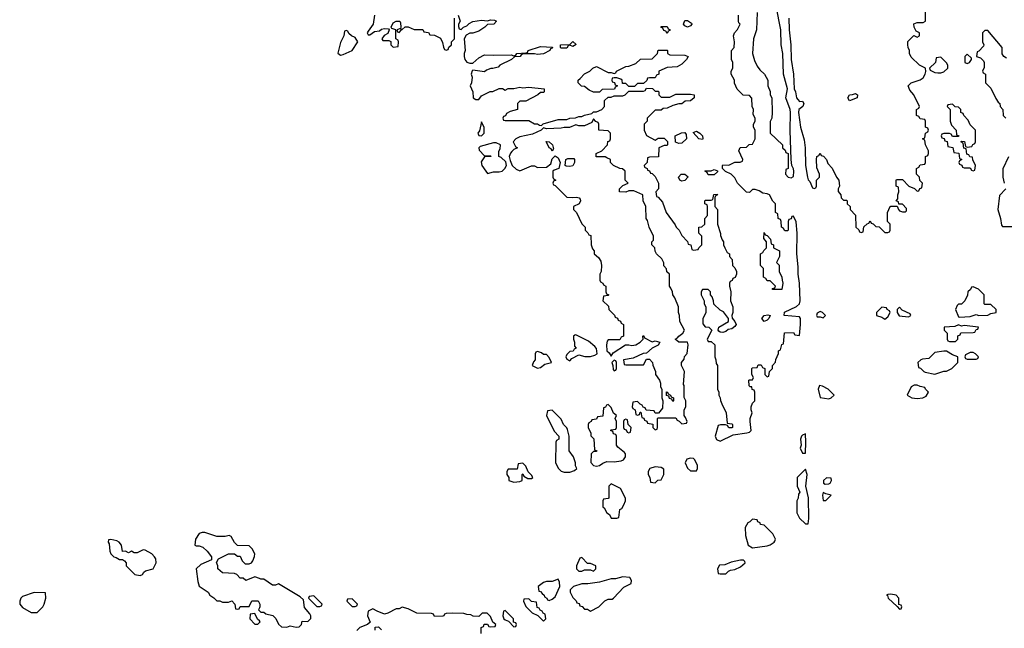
# Model space of a CAD drawing. Header units: inches. Extents: x 2792272 to 2951639, y 860504 to 1033803.
# Tile 85 of 209: x 2848371 to 2855062, y 970525 to 974660. Entities that reach past the tile are written whole.
import ezdxf

# ---------------------------------------------------------------- set-up
doc = ezdxf.new("R2010")
doc.units = ezdxf.units.IN
doc.header["$MEASUREMENT"] = 0
doc.layers.add('C8947', color=7, linetype='Continuous')
doc.layers.add('C8957', color=7, linetype='Continuous')

msp = doc.modelspace()

# ---------------------------------------------------------------- linework, layer by layer
at = {"layer": 'C8947', "color": 4, "elevation": 8}
for points in [[(2850000, 970862.3), (2849970, 970875.3), (2849908.7, 970848.7), (2849890, 970866), (2849870, 970866), (2849846, 970890), (2849830, 970898), (2849750, 970902), (2849718, 970930), (2849718, 970950), (2849708, 970972), (2849722, 970998), (2849790, 971032), (2849830, 971032), (2849850, 971014), (2849870, 971014), (2849883.6, 970983.6), (2849903.6, 970963.6), (2849930, 970962), (2849946, 970970), (2849956.4, 970983.6), (2849967.3, 971012.7), (2849968, 971030), (2849950, 971066), (2849930, 971086), (2849850, 971088), (2849830, 971108), (2849808.4, 971148.4), (2849795.3, 971155.3), (2849768.4, 971148.4), (2849711.6, 971148.4), (2849630, 971175.3), (2849610, 971175.3), (2849590, 971168), (2849564.7, 971130), (2849562, 971090), (2849570, 971084.7), (2849590, 971084.7), (2849615.3, 971075.3), (2849644.7, 971050), (2849674, 971010), (2849674, 970990), (2849602, 970958), (2849571.3, 970930), (2849582, 970842), (2849591.6, 970811.6), (2849651.1, 970771.1), (2849662, 970750), (2849690, 970732), (2849710, 970712), (2849730, 970711.3), (2849750, 970702), (2849790, 970702), (2849811.6, 970711.6), (2849834, 970690), (2849838, 970658), (2849850, 970654), (2849862, 970658), (2849870, 970674), (2849930, 970674), (2849948.4, 970711.6), (2849991, 970711), (2850000, 970693.8)], [(2850000, 970665), (2849994, 970650), (2850000, 970644)], [(2850000, 970575.6), (2849987.3, 970587.3), (2849970, 970626), (2849938, 970622), (2849934, 970590), (2849970, 970554), (2849990, 970554), (2850000, 970564)]]:
    msp.add_lwpolyline(points, dxfattribs=at)
for points in [[(2848990, 971128), (2848974, 971126), (2848972, 971110), (2848978, 971098), (2848983, 971050), (2848990, 971031.3), (2849010, 971011.3), (2849026.8, 971006.8), (2849050, 970992), (2849070, 970992), (2849083.6, 970983.6), (2849094, 970970), (2849094, 970950), (2849154, 970890), (2849190, 970884.7), (2849206, 970890), (2849214, 970906), (2849225.2, 970914.8), (2849278, 970930), (2849298, 970970), (2849296.4, 970996.4), (2849288, 971010), (2849268, 971030), (2849223.6, 971056.4), (2849210, 971058), (2849170, 971038), (2849150, 971038), (2849130, 971048), (2849110, 971038), (2849090, 971048), (2849070, 971046), (2849062, 971090), (2849048, 971110), (2849030, 971119)], [(2848470, 970768.7), (2848390, 970742), (2848378, 970730), (2848371, 970710), (2848371.3, 970690), (2848390, 970666), (2848450, 970631.3), (2848490, 970632), (2848528, 970670), (2848538, 970690), (2848548.7, 970730), (2848546, 970766)]]:
    msp.add_lwpolyline(points, close=True, dxfattribs=at)
at = {"layer": 'C8957', "color": 4, "elevation": 8}
for points in [[(2853382, 974710), (2853378, 974590), (2853358, 974530), (2853351.3, 974430), (2853363.6, 974383.6), (2853383.6, 974343.6), (2853399.6, 974319.6), (2853432, 974290), (2853454, 974250), (2853454, 974210), (2853471.6, 974171.6), (2853472, 974150), (2853482, 974130), (2853484.7, 974030), (2853482, 973990), (2853471.6, 973968.4), (2853472, 973890), (2853554, 973810), (2853554, 973790), (2853572.7, 973772.7), (2853578, 973758), (2853594, 973750), (2853594, 973650), (2853578, 973642), (2853574, 973610), (2853594, 973590), (2853614.6, 973585.4), (2853630, 973594), (2853632.7, 973630), (2853630, 973646), (2853618, 973670), (2853614, 973710), (2853606.6, 973906.6), (2853609.5, 974030), (2853607, 974050), (2853577.6, 974130), (2853589.2, 974190.8), (2853562.4, 974290), (2853556.9, 974430), (2853546.6, 974490), (2853542.6, 974590), (2853512.3, 974752.3)], [(2853597.1, 974670), (2853600.3, 974590), (2853611.8, 974490), (2853614, 974390), (2853628.8, 974290), (2853633, 974190), (2853642.4, 974170), (2853650.3, 974130), (2853658.2, 974118.2), (2853670, 974104), (2853690, 974106), (2853700.7, 974090), (2853694, 974070), (2853665.5, 974050), (2853663.8, 974030), (2853678, 973930), (2853702.8, 973842.8), (2853708.9, 973790), (2853711.3, 973670), (2853725.5, 973590), (2853730, 973572), (2853741, 973561), (2853758, 973518), (2853770, 973514), (2853782, 973518), (2853786, 973530), (2853786, 973570), (2853806, 973590), (2853806, 973610), (2853787.3, 973652.7), (2853786, 973710), (2853788.4, 973731.6), (2853802, 973738), (2853810, 973754), (2853818, 973738), (2853832.7, 973732.7), (2853854, 973710), (2853863.6, 973683.6), (2853891.6, 973651.6), (2853922, 973590), (2853938, 973570), (2853942, 973530), (2853932, 973510), (2853932.7, 973492.7), (2853952, 973470), (2853954, 973450), (2853970, 973434), (2853990, 973434), (2853994, 973430), (2853994, 973410), (2854014, 973390), (2854014, 973370), (2854051.6, 973331.6), (2854054, 973250), (2854072.7, 973232.7), (2854078, 973218), (2854090, 973214), (2854102, 973218), (2854107.3, 973252.7), (2854130, 973274), (2854142, 973278), (2854150, 973294), (2854158, 973278), (2854170, 973274), (2854190, 973254), (2854211.6, 973251.6), (2854250, 973214), (2854270, 973214), (2854282, 973218), (2854286, 973230), (2854286, 973270), (2854268, 973290), (2854268, 973350), (2854286, 973390), (2854290, 973394), (2854334, 973394), (2854342, 973370), (2854350, 973362), (2854370, 973354), (2854390, 973354), (2854398, 973362), (2854396.4, 973376.4), (2854370, 973406), (2854346, 973406), (2854342, 973422), (2854326, 973430), (2854338, 973442), (2854338, 973470), (2854346, 973490), (2854342, 973522), (2854326, 973530), (2854326, 973570), (2854330, 973574), (2854370, 973574), (2854414, 973530), (2854452.7, 973512.7), (2854470, 973494), (2854482, 973498), (2854487.3, 973512.7), (2854502, 973518), (2854506, 973550), (2854487.3, 973567.3), (2854486, 973590), (2854466, 973610), (2854466, 973650), (2854482, 973658), (2854490, 973674), (2854522, 973678), (2854526, 973690), (2854526, 973730), (2854542, 973738), (2854546, 973750), (2854546, 973770), (2854526, 973810), (2854522, 973842), (2854506, 973850), (2854522, 973858), (2854526, 973890), (2854542, 973898), (2854546, 973910), (2854542, 973922), (2854526, 973930), (2854526, 973970), (2854522, 973982), (2854490, 973986), (2854482, 974002), (2854466, 974010), (2854466, 974050), (2854482, 974058), (2854486, 974070), (2854448, 974150), (2854420.2, 974180.2), (2854408, 974210), (2854429.3, 974230.7), (2854490, 974251.3), (2854510, 974266), (2854524, 974290), (2854528, 974308), (2854526, 974330), (2854486, 974350), (2854430, 974406), (2854418, 974430), (2854418, 974450), (2854408, 974470), (2854406, 974490), (2854407.3, 974512.7), (2854447.3, 974552.7), (2854470, 974542), (2854486, 974550), (2854486, 974570), (2854462, 974582), (2854448.4, 974608.4), (2854448, 974632), (2854470, 974642), (2854510, 974642), (2854526, 974650), (2854526, 974750)], [(2850782, 974690), (2850774, 974630), (2850738, 974582), (2850732, 974570), (2850738, 974558), (2850750, 974558), (2850781.2, 974578.8), (2850815.1, 974584.9), (2850830, 974596), (2850850, 974601), (2850876.9, 974596.9), (2850882, 974590), (2850872.7, 974567.3), (2850847.1, 974552.9), (2850832, 974530), (2850838, 974518), (2850879.6, 974519.6), (2850892.7, 974512.7), (2850894, 974490), (2850910, 974474), (2850942, 974478), (2850946, 974510), (2850942, 974522), (2850926, 974530), (2850926, 974590), (2850900.2, 974600.2), (2850895.3, 974610), (2850910, 974638), (2850929.4, 974650.6), (2850950.8, 974650.8), (2850954, 974650), (2850958, 974638), (2850962, 974610), (2850959.6, 974600.4), (2850934, 974590), (2850938, 974578), (2850950, 974574), (2850966, 974590), (2850962, 974598), (2850970, 974594), (2850990, 974612), (2851011.6, 974611.6), (2851052.7, 974592.7), (2851110, 974594), (2851118, 974578), (2851150, 974574), (2851158, 974558), (2851190, 974554), (2851230, 974534), (2851244.7, 974504.7), (2851250, 974474), (2851258, 974458), (2851270, 974454), (2851282, 974458), (2851287.3, 974472.7), (2851306, 974490), (2851306, 974510), (2851326, 974530), (2851326, 974670)], [(2851350, 974691.3), (2851364.7, 974650), (2851352, 974630), (2851352.7, 974612.7), (2851358, 974598), (2851370, 974594), (2851386, 974610), (2851410, 974618), (2851426.3, 974633.7), (2851450, 974646.8), (2851510, 974656), (2851550, 974651.3), (2851570, 974658), (2851596.9, 974656.9), (2851612, 974650), (2851594, 974630), (2851550, 974628), (2851530.9, 974609.1), (2851490, 974582), (2851450, 974568), (2851430, 974568), (2851404.7, 974555.3), (2851392, 974530), (2851398, 974450), (2851391.3, 974430), (2851391.3, 974410), (2851396, 974390), (2851410, 974371.3), (2851430, 974364.7), (2851450, 974364.7), (2851490, 974402), (2851530, 974422), (2851590, 974418), (2851710, 974422), (2851730, 974414), (2851742, 974418), (2851748.9, 974431.1), (2851810, 974434), (2851822, 974438), (2851826, 974450), (2851910, 974478), (2851992.7, 974472.7), (2851990, 974466), (2851978, 974462), (2851974, 974450), (2851930.9, 974429.1), (2851890, 974424), (2851870, 974428.7), (2851792.7, 974427.3), (2851778, 974422), (2851771, 974409), (2851732.7, 974407.3), (2851714, 974390), (2851634, 974350), (2851622, 974338), (2851587.3, 974327.3), (2851572.7, 974327.3), (2851543.6, 974316.4), (2851530, 974306), (2851450, 974318), (2851446.4, 974313.6), (2851438, 974290), (2851444.7, 974270), (2851442, 974230), (2851432, 974210), (2851450.9, 974170.9), (2851452, 974130), (2851470, 974118), (2851490, 974118), (2851510, 974142), (2851540.4, 974159.6), (2851568.4, 974171.6), (2851587.3, 974172.7), (2851630, 974192), (2851651.6, 974191.6), (2851670, 974182), (2851690, 974192), (2851730, 974192), (2851770, 974202), (2851790, 974198), (2851830, 974201), (2851934, 974190), (2851934, 974170), (2851930, 974166), (2851910, 974166), (2851891.6, 974148.4), (2851810, 974106), (2851770, 974106), (2851754, 974090), (2851754, 974050), (2851703.6, 974036.4), (2851678, 974022), (2851672.7, 974007.3), (2851658, 974002), (2851654, 973990), (2851658, 973978), (2851670, 973974), (2851830, 973974), (2851870, 973952), (2851890, 973952), (2851903.6, 973943.6), (2851918, 973942), (2851928.4, 973951.6), (2852030, 973982), (2852090, 973982), (2852110, 973992), (2852147.3, 973992.7), (2852170, 974002), (2852190, 974002), (2852208.4, 974011.6), (2852258, 974022), (2852270, 974034), (2852290, 974034), (2852326, 974050), (2852346, 974070), (2852346, 974110), (2852370, 974134), (2852390, 974134), (2852410, 974142), (2852470, 974142), (2852486, 974150), (2852510, 974174), (2852610, 974174), (2852622, 974178), (2852630, 974194), (2852671.6, 974191.6), (2852690, 974174), (2852710, 974174), (2852714, 974170), (2852714, 974150), (2852730, 974134), (2852790, 974134), (2852830, 974154), (2852930, 974154), (2852954, 974150), (2852954, 974130), (2852930, 974108), (2852892.7, 974107.3), (2852871.6, 974088.4), (2852850, 974088), (2852810, 974078), (2852770, 974058), (2852743.6, 974056.4), (2852730, 974046), (2852690, 974046), (2852634, 973990), (2852634, 973970), (2852614, 973950), (2852614, 973910), (2852630, 973874), (2852690, 973842), (2852710, 973854), (2852750, 973854), (2852772.7, 973832.7), (2852774, 973810), (2852770, 973806), (2852750, 973806), (2852714, 973790), (2852712.7, 973727.3), (2852650, 973726), (2852638, 973722), (2852634, 973690), (2852614, 973670), (2852618, 973658), (2852634, 973650), (2852638, 973638), (2852650, 973634), (2852658, 973618), (2852670, 973614), (2852690, 973594), (2852712, 973550), (2852712, 973510), (2852694, 973490), (2852698, 973458), (2852710, 973454), (2852739.8, 973419.8), (2852764.7, 973350), (2852825.4, 973265.4), (2852832, 973250), (2852852, 973230), (2852870, 973194), (2852910, 973154), (2852914, 973134), (2852931.3, 973131.3), (2852938, 973098), (2852950, 973094), (2852982, 973098), (2852986, 973110), (2853006, 973130), (2853006, 973190), (2852986, 973210), (2852986, 973250), (2853007.3, 973252.7), (2853026, 973270), (2853026, 973310), (2853046, 973330), (2853046, 973390), (2853042, 973402), (2853026, 973410), (2853026, 973430), (2853030, 973434), (2853070, 973434), (2853082, 973438), (2853087.3, 973472.7), (2853110, 973474), (2853114, 973470), (2853098, 973462), (2853094, 973450), (2853094, 973390), (2853112, 973370), (2853114, 973270), (2853132.7, 973207.3), (2853132.7, 973192.7), (2853143.6, 973163.6), (2853154, 973150), (2853154, 973130), (2853162, 973110), (2853178, 973078), (2853194, 973070), (2853194, 973050), (2853211.6, 973031.6), (2853214, 972990), (2853230, 972974), (2853242, 972950), (2853242, 972930), (2853232.7, 972907.3), (2853218, 972902), (2853212.7, 972887.3), (2853198, 972882), (2853194, 972870), (2853194, 972850), (2853204.7, 972810), (2853202, 972750), (2853218, 972710), (2853218, 972670), (2853211.3, 972650), (2853211.6, 972631.6), (2853231.3, 972610), (2853238.8, 972590), (2853230, 972575.3), (2853210, 972559), (2853186, 972554), (2853170, 972542), (2853150, 972535.3), (2853130, 972538), (2853123.1, 972543.1), (2853118, 972550), (2853122, 972570), (2853188, 972610), (2853188, 972630), (2853154.6, 972674.6), (2853130, 972686), (2853087.3, 972727.3), (2853086, 972750), (2853076.4, 972776.4), (2853066, 972790), (2853066, 972810), (2853050, 972826), (2853010, 972826), (2853002, 972810), (2853002, 972790), (2853022, 972750), (2853022, 972730), (2853034, 972710), (2853034, 972670), (2853012.7, 972627.3), (2853012.7, 972592.7), (2853030, 972574), (2853054, 972570), (2853074, 972550), (2853042, 972490), (2853050, 972474), (2853070, 972474), (2853094, 972450), (2853094, 972370), (2853102, 972350), (2853103.6, 972323.6), (2853112, 972310), (2853114, 972150), (2853122, 972130), (2853122, 972110), (2853131.6, 972091.6), (2853132.7, 972072.7), (2853142, 972050), (2853172, 971990), (2853178, 971918), (2853210, 971914), (2853214, 971910), (2853214, 971890), (2853210, 971886), (2853190, 971886), (2853182, 971902), (2853167.3, 971907.3), (2853132.7, 971907.3), (2853118, 971902), (2853098, 971830), (2853107.1, 971807.1), (2853130, 971796), (2853220.4, 971839.6), (2853312.7, 971852.7), (2853330, 971858), (2853342, 971870), (2853334, 971930), (2853335.3, 971950), (2853348.7, 971990), (2853342, 972010), (2853342, 972030), (2853350, 972054), (2853366, 972070), (2853366, 972130), (2853362, 972142), (2853348.4, 972148.4), (2853346, 972166), (2853334, 972166), (2853327.3, 972172.7), (2853326, 972210), (2853330, 972214), (2853350, 972214), (2853358, 972230), (2853346, 972250), (2853346, 972290), (2853350, 972294), (2853382, 972298), (2853390, 972314), (2853410, 972314), (2853418, 972298), (2853434, 972290), (2853434, 972250), (2853450, 972234), (2853462, 972238), (2853466, 972270), (2853486, 972290), (2853486, 972310), (2853507.3, 972332.7), (2853508.4, 972351.6), (2853527.3, 972392.7), (2853528, 972410), (2853542, 972418), (2853550, 972454), (2853562, 972458), (2853568.4, 972531.6), (2853630, 972534), (2853638, 972518), (2853670, 972514), (2853676, 972590), (2853676, 972630), (2853670, 972642), (2853566, 972650), (2853567.3, 972672.7), (2853650, 972710.7), (2853669.3, 972730), (2853674.7, 972750), (2853669.1, 972869.1), (2853660.9, 972930), (2853662, 972982), (2853652.7, 973070), (2853654.5, 973210), (2853647.3, 973287.3), (2853630, 973326), (2853618, 973322), (2853612.7, 973307.3), (2853598, 973302), (2853594, 973290), (2853594, 973230), (2853590, 973226), (2853570, 973226), (2853562, 973242), (2853548, 973250), (2853546, 973290), (2853542, 973302), (2853526, 973310), (2853522, 973342), (2853506, 973350), (2853506, 973410), (2853490, 973426), (2853466, 973470), (2853450, 973478), (2853420.4, 973480.4), (2853396.4, 973496.4), (2853370, 973506), (2853350, 973506), (2853330, 973486), (2853310, 973488), (2853248.9, 973548.9), (2853230, 973586), (2853206, 973610), (2853168.4, 973628.4), (2853146, 973650), (2853146, 973670), (2853150, 973674), (2853190, 973672), (2853230, 973692), (2853267.3, 973692.7), (2853282, 973698), (2853286, 973710), (2853258, 973770), (2853267.3, 973792.7), (2853310, 973794), (2853328.4, 973811.6), (2853350, 973814), (2853368.4, 973851.6), (2853368.4, 973908.4), (2853358, 973930), (2853358, 973950), (2853368, 973970), (2853368, 973990), (2853356.4, 974016.4), (2853358, 974050), (2853348, 974070), (2853347.3, 974127.3), (2853330, 974146), (2853287.3, 974147.3), (2853247.3, 974187.3), (2853228.4, 974228.4), (2853228, 974250), (2853206, 974290), (2853206, 974310), (2853218, 974330), (2853218, 974370), (2853208, 974390), (2853208, 974450), (2853226, 974470), (2853228, 974510), (2853222, 974550), (2853228.4, 974571.6), (2853250, 974594), (2853266, 974630), (2853258, 974638), (2853255.3, 974650), (2853255.3, 974690)], [(2855078, 974398), (2855058, 974410), (2855048, 974428), (2855048, 974470), (2854950, 974586), (2854930, 974586), (2854914, 974570), (2854914, 974510), (2854922, 974490), (2854919.6, 974480.4), (2854890, 974446), (2854878, 974442), (2854874, 974410), (2854901, 974401), (2854921, 974381), (2854926, 974370), (2854924.7, 974335.3), (2854914, 974310), (2854918, 974298), (2854934, 974290), (2854934, 974230), (2854970, 974194), (2855003.6, 974123.6), (2855019.6, 974099.6), (2855032, 974090), (2855034, 974070), (2855052, 974050), (2855054, 974010), (2855072, 973990)], [(2855091.6, 973728.4), (2855052.7, 973647.3), (2855052, 973590), (2855062, 973550)], [(2855072, 973510), (2855030, 973466), (2855018, 973370), (2855036, 973310), (2855043.6, 973263.6), (2855050, 973254), (2855150, 973254)], [(2850000, 970644), (2850010, 970634), (2850030, 970634), (2850043.6, 970623.6), (2850090.9, 970610.9), (2850111.1, 970591.1), (2850130, 970554), (2850150, 970534), (2850187.3, 970532.7), (2850210, 970542), (2850250, 970532), (2850270, 970534), (2850286, 970550), (2850290, 970574), (2850330, 970572), (2850348.4, 970591.6), (2850348.7, 970610), (2850343.1, 970623.1), (2850305.6, 970665.6), (2850299, 970719), (2850278, 970738), (2850130, 970828), (2850110, 970818), (2850090, 970818), (2850030, 970858), (2850010, 970858), (2850000, 970862.3)], [(2850000, 970693.8), (2850002, 970690), (2850002, 970670), (2850000, 970665)], [(2851506, 970490), (2851506, 970530), (2851522, 970538), (2851527.3, 970552.7), (2851550, 970554), (2851558, 970538), (2851570, 970534), (2851602, 970538), (2851606, 970550), (2851587.3, 970567.3), (2851570, 970606), (2851547.3, 970627.3), (2851512.7, 970627.3), (2851490, 970606), (2851452.7, 970607.3), (2851436.4, 970616.4), (2851410, 970618), (2851390, 970626), (2851310, 970628), (2851270, 970626), (2851258, 970622), (2851254, 970610), (2851247.3, 970607.3), (2851190, 970606), (2851182, 970622), (2851170, 970626), (2851070, 970628), (2851010, 970658), (2850970, 970668), (2850950, 970658), (2850930, 970658), (2850871.6, 970628.4), (2850850, 970622), (2850800.4, 970640.4), (2850770, 970658), (2850738, 970642), (2850734, 970610), (2850752.7, 970567.3), (2850734, 970550), (2850682, 970530), (2850662, 970510)], [(2850000, 970564), (2850006, 970570), (2850000, 970575.6)], [(2850787.3, 970512.7), (2850787.3, 970532.7), (2850810, 970534), (2850830, 970514)]]:
    msp.add_lwpolyline(points, dxfattribs=at)
for points in [[(2852770, 974566), (2852762, 974582), (2852747.3, 974587.3), (2852742, 974602), (2852730, 974606), (2852730, 974614), (2852770, 974614), (2852778, 974598), (2852792, 974592), (2852790, 974586), (2852778, 974582)], [(2852910, 974608.7), (2852890, 974618), (2852882, 974630), (2852890, 974654), (2852910, 974654), (2852936, 974636), (2852938, 974630), (2852930, 974618)], [(2850590, 974586), (2850578, 974582), (2850574, 974550), (2850550, 974506), (2850532, 974432), (2850550, 974418), (2850570, 974424), (2850630, 974451.3), (2850668, 974510), (2850650, 974538), (2850626, 974550), (2850607.3, 974567.3), (2850602, 974582)], [(2852130, 974478), (2852110, 974486), (2852098, 974482), (2852090, 974466), (2852050, 974466), (2852046, 974470), (2852046, 974490), (2852110, 974492), (2852130, 974511), (2852151.6, 974491.6)], [(2852510, 974206), (2852490, 974226), (2852467.3, 974227.3), (2852466, 974250), (2852456.4, 974256.4), (2852430, 974266), (2852410, 974266), (2852398, 974262), (2852394, 974250), (2852398, 974238), (2852412.7, 974232.7), (2852418, 974218), (2852434, 974210), (2852418, 974202), (2852412.7, 974187.3), (2852330, 974186), (2852310, 974168), (2852270, 974168), (2852240.4, 974180.4), (2852210, 974206), (2852188.4, 974208.4), (2852166, 974230), (2852166, 974250), (2852180.4, 974259.6), (2852208.9, 974291.1), (2852246, 974310), (2852266, 974330), (2852290, 974342), (2852370, 974302), (2852390, 974302), (2852410, 974294), (2852422, 974298), (2852426, 974310), (2852490, 974342), (2852510, 974344.7), (2852558, 974362), (2852590, 974391.3), (2852670, 974394), (2852706, 974430), (2852710, 974454), (2852770, 974452), (2852774, 974450), (2852774, 974430), (2852790, 974422), (2852890, 974418), (2852914, 974410), (2852902, 974390), (2852870, 974358), (2852839.6, 974340.4), (2852770, 974335.3), (2852714, 974310), (2852714, 974290), (2852698, 974282), (2852690, 974266), (2852650, 974266), (2852638, 974262), (2852632.7, 974247.3), (2852610, 974226), (2852570, 974226), (2852550, 974206)], [(2854810, 974426), (2854794, 974410), (2854794, 974370), (2854810, 974362), (2854826, 974370), (2854838, 974390), (2854838, 974398)], [(2854630, 974406), (2854598, 974402), (2854594, 974370), (2854554, 974330), (2854558, 974318), (2854590, 974302), (2854610, 974298), (2854630, 974298), (2854650, 974304.7), (2854678, 974330), (2854678, 974350), (2854670, 974366)], [(2854010, 974109.2), (2853999, 974130), (2854009, 974150), (2854030, 974150.7), (2854050, 974158.8), (2854064.7, 974150), (2854062, 974130)], [(2854710, 974086), (2854678, 974082), (2854674, 974070), (2854694, 974050), (2854694, 973970), (2854703.6, 973943.6), (2854734, 973910), (2854738, 973878), (2854754, 973870), (2854750, 973866), (2854710, 973866), (2854702, 973882), (2854690, 973886), (2854650, 973886), (2854638, 973882), (2854634, 973870), (2854638, 973858), (2854652.7, 973852.7), (2854658, 973838), (2854672.7, 973832.7), (2854678, 973798), (2854712.7, 973792.7), (2854718, 973758), (2854752.7, 973752.7), (2854758, 973718), (2854774, 973710), (2854758, 973702), (2854754, 973690), (2854758, 973678), (2854772.7, 973672.7), (2854778, 973658), (2854790, 973654), (2854830, 973654), (2854838, 973638), (2854850, 973634), (2854862, 973638), (2854866, 973670), (2854848, 973708), (2854846, 973726), (2854828.4, 973728.4), (2854822, 973742), (2854807.3, 973747.3), (2854802, 973782), (2854787.3, 973787.3), (2854782, 973822), (2854766, 973830), (2854770, 973834), (2854792, 973832), (2854798, 973798), (2854810, 973794), (2854842, 973798), (2854847.3, 973812.7), (2854862, 973818), (2854866, 973830), (2854866, 973910), (2854830, 973946), (2854816.4, 973976.4), (2854786, 974010), (2854782, 974022), (2854766, 974030), (2854766, 974050), (2854750, 974066), (2854727.3, 974067.3)], [(2851510, 973966), (2851496, 973904), (2851484.7, 973890), (2851490, 973874), (2851510, 973872), (2851528, 973890), (2851527.3, 973927.3)], [(2852270, 973986), (2852258, 973962), (2852210, 973938), (2852170, 973938), (2852150, 973946), (2852107.3, 973927.3), (2852070, 973928), (2852050, 973922), (2851950, 973918), (2851930, 973926), (2851914, 973910), (2851856.8, 973883.2), (2851770, 973864), (2851742, 973850), (2851724.7, 973830), (2851739.6, 973799.6), (2851754, 973790), (2851730, 973778), (2851715.3, 973764.7), (2851706, 973754), (2851698, 973730), (2851703.6, 973703.6), (2851718, 973670), (2851744.1, 973644.1), (2851770, 973634), (2851850, 973666), (2851870, 973666), (2851890, 973656), (2851950, 973658), (2851980.4, 973679.6), (2851990, 973714), (2852010, 973734), (2852030, 973722), (2852044.7, 973690), (2852034, 973650), (2852002, 973638), (2851994, 973630), (2851994, 973590), (2851998, 973578), (2852014, 973570), (2851998, 973562), (2851994, 973550), (2851998, 973538), (2852010, 973534), (2852090, 973454), (2852130, 973451.3), (2852155.3, 973455.3), (2852174, 973450), (2852179.6, 973439.6), (2852182, 973430), (2852174, 973410), (2852134, 973390), (2852134, 973370), (2852154, 973350), (2852190, 973274), (2852214, 973250), (2852214, 973230), (2852232.7, 973212.7), (2852238, 973198), (2852252.7, 973192.7), (2852254, 973130), (2852263.6, 973103.6), (2852274, 973090), (2852274, 973070), (2852303.6, 973043.6), (2852319.6, 973019.6), (2852324.7, 972990), (2852322, 972950), (2852314, 972930), (2852314, 972890), (2852318, 972878), (2852334, 972870), (2852338, 972858), (2852354, 972850), (2852354, 972810), (2852358, 972798), (2852374, 972790), (2852370, 972786), (2852338, 972782), (2852334, 972750), (2852372.7, 972712.7), (2852374, 972690), (2852412.7, 972652.7), (2852418, 972638), (2852432.7, 972632.7), (2852438, 972618), (2852452.7, 972612.7), (2852458, 972598), (2852474, 972590), (2852474, 972510), (2852458, 972502), (2852450, 972486), (2852370, 972486), (2852363.6, 972476.4), (2852358, 972450), (2852362, 972410), (2852376.9, 972396.9), (2852390, 972374), (2852403.1, 972396.9), (2852488, 972452), (2852510, 972452), (2852530, 972446), (2852558, 972450), (2852588, 972470), (2852608, 972490), (2852606, 972510), (2852610, 972514), (2852618, 972498), (2852670, 972472), (2852690, 972478), (2852722, 972470), (2852710, 972448), (2852670, 972428.7), (2852630, 972395.3), (2852607.5, 972392.5), (2852539.6, 972360.4), (2852474, 972350), (2852478, 972318), (2852490, 972314), (2852610, 972314), (2852630, 972354), (2852650, 972354), (2852672, 972330), (2852672.7, 972312.7), (2852692, 972270), (2852692, 972250), (2852718, 972210), (2852724.7, 972190), (2852725.4, 972165.4), (2852734, 972150), (2852734, 972090), (2852742, 972070), (2852739.6, 972020.4), (2852712.7, 971987.3), (2852690, 971986), (2852682, 972002), (2852627.3, 972007.3), (2852622, 972022), (2852607.3, 972027.3), (2852602, 972042), (2852587.3, 972047.3), (2852570, 972066), (2852538, 972062), (2852534, 972030), (2852538, 972018), (2852554, 972010), (2852558, 971978), (2852570, 971974), (2852582, 971978), (2852587.3, 971992.7), (2852592.7, 971992.7), (2852598, 971958), (2852612.7, 971952.7), (2852618, 971938), (2852632.7, 971932.7), (2852638, 971918), (2852672.7, 971912.7), (2852674, 971890), (2852690, 971874), (2852702, 971878), (2852706, 971890), (2852706, 971950), (2852710, 971954), (2852830, 971954), (2852838, 971938), (2852852.7, 971932.7), (2852870, 971914), (2852902, 971918), (2852906, 971930), (2852896.4, 971956.4), (2852886, 971970), (2852886, 972010), (2852898, 972030), (2852898, 972070), (2852887.3, 972092.7), (2852886, 972174), (2852882, 972182), (2852888, 972270), (2852868, 972310), (2852868, 972330), (2852887.3, 972352.7), (2852888.4, 972371.6), (2852907.3, 972392.7), (2852914, 972450), (2852908, 972468), (2852849.1, 972469.1), (2852826, 972490), (2852842, 972498), (2852849.3, 972510.7), (2852878, 972530), (2852888, 972550), (2852858, 972610), (2852855.3, 972650), (2852848, 972670), (2852848, 972710), (2852822, 972770), (2852808.7, 972790), (2852808, 972810), (2852796.4, 972836.4), (2852786, 972850), (2852786, 972930), (2852768, 972948), (2852767.3, 972967.3), (2852748.4, 972988.4), (2852747.3, 973007.3), (2852735.3, 973035.3), (2852698, 973070), (2852688.4, 973088.4), (2852686, 973110), (2852666, 973130), (2852666, 973150), (2852678, 973162), (2852678, 973190), (2852648, 973250), (2852636.4, 973296.4), (2852628, 973310), (2852626, 973390), (2852608, 973430), (2852606, 973470), (2852543.6, 973496.4), (2852510, 973498), (2852490, 973488.7), (2852446, 973490), (2852448, 973510), (2852470, 973534), (2852506, 973550), (2852486, 973570), (2852486, 973630), (2852467.3, 973647.3), (2852450, 973648), (2852406, 973670), (2852386, 973690), (2852386, 973710), (2852362, 973722), (2852350, 973728), (2852288.7, 973728.7), (2852288.9, 973751.1), (2852326, 973770), (2852366, 973810), (2852367.3, 973832.7), (2852382, 973838), (2852386, 973850), (2852386, 973890), (2852370, 973906), (2852306, 973910), (2852306, 973950), (2852302, 973962), (2852287.3, 973967.3)], [(2852850, 973818), (2852827.3, 973827.3), (2852826, 973870), (2852868.4, 973891.6), (2852890, 973894), (2852899.6, 973879.6), (2852902, 973850), (2852870, 973822)], [(2853010, 973846), (2852986, 973850), (2852947.3, 973892.7), (2852970, 973902), (2852994, 973890), (2853012, 973870), (2853014, 973850)], [(2851610, 973824), (2851590, 973824), (2851501, 973799), (2851492, 973790), (2851492.7, 973772.7), (2851530, 973734), (2851570, 973734), (2851574, 973730), (2851530, 973728), (2851506, 973694), (2851511.3, 973670), (2851538.8, 973630), (2851550, 973616), (2851590, 973627.3), (2851630, 973627.3), (2851650, 973631.3), (2851668.7, 973650), (2851679, 973670), (2851675.3, 973695.3), (2851643.1, 973723.1), (2851626, 973730), (2851627.3, 973767.3), (2851636.4, 973783.6), (2851638, 973810)], [(2851990, 973766), (2851982, 973782), (2851969, 973790), (2851948.4, 973831.6), (2851970, 973831.3), (2851990.9, 973810.9), (2851998, 973782)], [(2852110, 973662), (2852084, 973664), (2852078, 973670), (2852082, 973710), (2852096.9, 973716.9), (2852136, 973716), (2852142, 973710), (2852142, 973690), (2852130, 973668)], [(2852870, 973564), (2852858, 973570), (2852848, 973590), (2852866, 973610), (2852891.1, 973611.1), (2852912.7, 973592.7), (2852890, 973568)], [(2853050, 973606), (2853042, 973622), (2853026, 973630), (2853030, 973634), (2853070, 973634), (2853090, 973642), (2853112.7, 973632.7), (2853112.7, 973627.3), (2853090, 973606)], [(2853550, 972826), (2853487.3, 972827.3), (2853487.3, 972832.7), (2853502, 972838), (2853506, 972850), (2853470, 972886), (2853450, 972886), (2853442, 972902), (2853426, 972910), (2853426, 972970), (2853406, 972990), (2853406, 973070), (2853422, 973078), (2853427.3, 973092.7), (2853446, 973110), (2853446, 973150), (2853427.3, 973172.7), (2853430, 973214), (2853438, 973198), (2853450, 973194), (2853474, 973170), (2853478, 973138), (2853494, 973130), (2853494, 973110), (2853534, 973090), (2853534, 973050), (2853514, 973010), (2853531.6, 972991.6), (2853531.3, 972950), (2853551, 972910), (2853551.3, 972890), (2853558, 972870)], [(2854850, 972846), (2854838, 972842), (2854832.7, 972827.3), (2854814, 972810), (2854811.6, 972788.4), (2854794, 972750), (2854770, 972728), (2854750, 972728), (2854741, 972719), (2854731.3, 972690), (2854750, 972642), (2854758, 972638), (2854830, 972644), (2854870, 972656), (2854890, 972651.3), (2854950, 972652), (2854970, 972664.7), (2855006, 972670), (2855006, 972690), (2854970, 972726), (2854930, 972726), (2854926, 972730), (2854926, 972790), (2854886, 972830)], [(2853810, 972678), (2853790, 972666), (2853786.8, 972650), (2853790, 972642), (2853810, 972642), (2853830, 972634), (2853846, 972650), (2853826, 972670)], [(2854230, 972706), (2854194, 972670), (2854194, 972650), (2854230, 972638), (2854250, 972626), (2854270, 972642), (2854286, 972670), (2854282, 972682), (2854266, 972690), (2854262, 972702)], [(2854350, 972706), (2854334, 972690), (2854334, 972670), (2854347.9, 972647.9), (2854410, 972642), (2854426, 972650), (2854422, 972662), (2854367.3, 972687.3)], [(2853430, 972609.3), (2853415.3, 972630), (2853429.2, 972650), (2853454.4, 972654.4), (2853471, 972651), (2853462, 972630), (2853450, 972618)], [(2854750, 972586), (2854724.7, 972575.3), (2854654, 972570), (2854654, 972550), (2854674, 972530), (2854674, 972490), (2854678, 972478), (2854690, 972474), (2854730, 972474), (2854746, 972490), (2854747.3, 972512.7), (2854762, 972518), (2854767.3, 972532.7), (2854850, 972534), (2854862, 972538), (2854870, 972554), (2854882, 972558), (2854886, 972570), (2854790, 972582), (2854770, 972578)], [(2852150, 972518), (2852143.6, 972516.4), (2852134, 972510), (2852134, 972490), (2852142, 972470), (2852142, 972442), (2852152, 972428), (2852138, 972422), (2852132.7, 972407.3), (2852110, 972406), (2852090, 972386), (2852082, 972370), (2852090, 972354), (2852110, 972342), (2852122, 972358), (2852170, 972382), (2852211.1, 972371.1), (2852250, 972371), (2852280.2, 972379.8), (2852295.3, 972390), (2852290, 972426), (2852280.4, 972440.4), (2852236.4, 972476.4)], [(2851890, 972406), (2851878, 972402), (2851874, 972390), (2851874, 972350), (2851863.6, 972336.4), (2851854, 972310), (2851890, 972292), (2851910, 972298), (2851940.4, 972319.6), (2851986, 972330), (2851970, 972366), (2851950, 972386), (2851930, 972386), (2851916.4, 972396.4)], [(2854670, 972408), (2854650, 972408), (2854590, 972398), (2854550, 972358), (2854505.4, 972354.6), (2854494, 972350), (2854474, 972330), (2854478, 972298), (2854492.7, 972292.7), (2854514, 972270), (2854524.7, 972264.7), (2854590, 972252), (2854630, 972264.7), (2854650, 972272), (2854670, 972272), (2854706, 972290), (2854746, 972330), (2854746, 972370), (2854710, 972382)], [(2852410, 972346), (2852394, 972330), (2852402, 972310), (2852403.6, 972283.6), (2852410, 972274), (2852422, 972278), (2852426, 972290), (2852426, 972330), (2852422, 972342)], [(2854850, 972398), (2854830, 972398), (2854798, 972382), (2854794, 972370), (2854798, 972358), (2854810, 972354), (2854870, 972354), (2854882, 972358), (2854886, 972370), (2854866, 972390)], [(2853806.4, 972173.6), (2853798, 972150), (2853810, 972092), (2853870, 972084.7), (2853886, 972090), (2853906, 972110), (2853866, 972150), (2853826, 972170)], [(2854470, 972178), (2854450, 972178), (2854430, 972166), (2854402, 972110), (2854434, 972090), (2854470, 972087.3), (2854508.4, 972091.6), (2854530, 972102), (2854546, 972130), (2854526, 972150), (2854522, 972162), (2854490, 972168)], [(2852810, 972066), (2852802, 972082), (2852787.3, 972087.3), (2852782, 972102), (2852767.3, 972107.3), (2852767.3, 972132.7), (2852774, 972130), (2852778, 972118), (2852794, 972110), (2852798, 972098), (2852814, 972090), (2852814, 972070)], [(2851990, 972006), (2851958, 972002), (2851952, 971970), (2852003.6, 971863.6), (2852034, 971830), (2852034, 971810), (2852018, 971802), (2852014, 971790), (2852012, 971650), (2852032, 971610), (2852050, 971592), (2852070, 971584.7), (2852110, 971586), (2852142, 971598), (2852158, 971610), (2852148.7, 971628.7), (2852148.4, 971648.4), (2852135.3, 971690), (2852106, 971730), (2852106, 971830), (2852094.6, 971874.6), (2852090, 971886), (2852066, 971910), (2852050, 971946)], [(2852370, 972046), (2852358, 972042), (2852352.7, 972027.3), (2852338, 972022), (2852332.7, 971967.3), (2852298, 971962), (2852290, 971946), (2852258, 971942), (2852254, 971930), (2852238, 971922), (2852234, 971910), (2852234, 971890), (2852251.6, 971851.6), (2852252.7, 971832.7), (2852271.6, 971811.6), (2852278, 971738), (2852294, 971730), (2852290, 971726), (2852270, 971726), (2852254, 971710), (2852251.6, 971651.6), (2852270, 971632), (2852290, 971626.8), (2852310, 971631.3), (2852333.2, 971646.8), (2852362, 971658), (2852410, 971656), (2852458, 971662), (2852475.3, 971670), (2852488.7, 971690), (2852488, 971710), (2852480.4, 971720.4), (2852436.4, 971756.4), (2852426, 971770), (2852426, 971830), (2852422, 971842), (2852407.3, 971847.3), (2852402, 971862), (2852386, 971870), (2852390, 971874), (2852422, 971878), (2852426, 971890), (2852426, 971930), (2852418, 971950), (2852426, 971970), (2852407.3, 971987.3), (2852390, 972026)], [(2852490, 971946), (2852478, 971942), (2852474, 971930), (2852474, 971890), (2852478, 971878), (2852492.7, 971872.7), (2852498, 971858), (2852510, 971854), (2852522, 971858), (2852526, 971890), (2852506, 971910), (2852502, 971942)], [(2853710, 971846), (2853690, 971838), (2853684.7, 971830), (2853678, 971810), (2853682, 971770), (2853674, 971750), (2853690, 971714), (2853710, 971714), (2853714, 971790)], [(2852930, 971682), (2852905.4, 971674.6), (2852894, 971650), (2852910, 971614), (2852930, 971594), (2852970, 971594), (2852978, 971610), (2852978, 971630), (2852958, 971670), (2852950, 971678)], [(2851790, 971646), (2851758, 971642), (2851752.7, 971607.3), (2851690, 971606), (2851682, 971590), (2851682, 971570), (2851694, 971550), (2851694, 971530), (2851730, 971518), (2851770, 971522), (2851786, 971530), (2851786, 971570), (2851790, 971574), (2851798, 971558), (2851823.6, 971543.6), (2851850, 971542), (2851858, 971550), (2851850, 971566), (2851827.3, 971587.3), (2851810, 971626)], [(2852690, 971622), (2852654, 971610), (2852642, 971590), (2852642, 971570), (2852654, 971550), (2852658, 971518), (2852690, 971514), (2852708.4, 971531.6), (2852730, 971534), (2852748, 971570), (2852747.3, 971607.3), (2852730, 971618)], [(2853710, 971606), (2853654, 971550), (2853654, 971490), (2853672, 971450), (2853663.6, 971436.4), (2853662, 971410), (2853652, 971390), (2853652, 971310), (2853670, 971274), (2853710, 971234), (2853730, 971234), (2853734, 971270), (2853730.9, 971410.9), (2853712.7, 971490), (2853722, 971570)], [(2853852.7, 971547.3), (2853834, 971530), (2853834, 971510), (2853844.7, 971504.7), (2853870, 971506), (2853878, 971510), (2853888, 971530), (2853886, 971546)], [(2852390, 971506), (2852374, 971490), (2852374, 971410), (2852370, 971406), (2852338, 971402), (2852334, 971390), (2852334, 971350), (2852343.6, 971343.6), (2852362, 971310), (2852378, 971298), (2852390, 971274), (2852430, 971274), (2852442, 971278), (2852448.4, 971331.6), (2852462, 971338), (2852476.4, 971363.6), (2852488, 971390), (2852488, 971410), (2852454.6, 971474.6)], [(2853830, 971448), (2853826.7, 971430), (2853830, 971394), (2853850, 971394), (2853886, 971430), (2853850, 971438)], [(2853350, 971266), (2853332.7, 971247.3), (2853318, 971242), (2853302, 971210), (2853303.6, 971156.4), (2853322, 971090), (2853351.6, 971071.6), (2853450, 971086), (2853470, 971092), (2853498, 971110), (2853502, 971118), (2853508, 971130), (2853490, 971166), (2853430, 971226), (2853406, 971230), (2853402, 971242), (2853387.3, 971247.3), (2853382, 971262)], [(2852190, 971006), (2852178, 971002), (2852154, 970950), (2852154, 970930), (2852170, 970914), (2852190, 970914), (2852210, 970922), (2852250, 970922), (2852270, 970914), (2852286, 970930), (2852286, 970950), (2852250, 970966), (2852230, 970966)], [(2853270, 970988.7), (2853205.5, 970974.5), (2853163.6, 970956.4), (2853126.4, 970953.6), (2853112, 970930), (2853118, 970898), (2853130, 970894), (2853170, 970894), (2853187.3, 970912.7), (2853200.4, 970919.6), (2853230, 970924.7), (2853270, 970942), (2853302, 970970), (2853299, 970979), (2853290, 970988)], [(2852470, 970874), (2852419.8, 970860.2), (2852390, 970862), (2852310, 970839), (2852232, 970828), (2852190, 970828), (2852134, 970810), (2852112.7, 970787.3), (2852112, 970770), (2852130, 970734), (2852152.7, 970712.7), (2852158, 970698), (2852172.7, 970692.7), (2852178, 970678), (2852192.7, 970672.7), (2852210, 970654), (2852230, 970654), (2852250, 970642), (2852306, 970670), (2852347.3, 970712.7), (2852370, 970722), (2852396.4, 970723.6), (2852406, 970730), (2852476.4, 970803.6), (2852526, 970830), (2852528, 970850), (2852518, 970870)], [(2852030, 970858), (2851990, 970842), (2851950, 970842), (2851930, 970835.3), (2851894, 970810), (2851898, 970778), (2851910, 970774), (2851922, 970762), (2851934, 970750), (2851938, 970738), (2851954, 970730), (2851958, 970718), (2851970, 970714), (2851990, 970722), (2852010, 970738), (2852041.2, 970810), (2852039.3, 970839.3)], [(2850370, 970746), (2850338, 970742), (2850334, 970730), (2850390, 970674), (2850410, 970674), (2850422, 970678), (2850426, 970690)], [(2854290, 970757.2), (2854270, 970755.3), (2854262, 970750), (2854267.3, 970747.3), (2854272, 970730), (2854334, 970674), (2854350, 970654), (2854362, 970658), (2854366, 970670), (2854362, 970682), (2854346, 970686), (2854346, 970730), (2854326, 970750)], [(2850630, 970726), (2850598, 970722), (2850594, 970710), (2850630, 970674), (2850650, 970674), (2850662, 970678), (2850666, 970690)], [(2851830, 970726), (2851798, 970722), (2851794, 970710), (2851810, 970674), (2851854, 970630), (2851892.7, 970612.7), (2851930, 970574), (2851946, 970590), (2851942, 970622), (2851927.3, 970627.3), (2851922, 970642), (2851907.3, 970647.3), (2851902, 970662), (2851887.3, 970667.3), (2851882, 970702), (2851850, 970706)], [(2851670, 970646), (2851658, 970642), (2851654, 970610), (2851662, 970590), (2851670, 970582), (2851692.7, 970572.7), (2851730, 970534), (2851742, 970538), (2851746, 970550), (2851742, 970562), (2851726, 970566), (2851726, 970590)]]:
    msp.add_lwpolyline(points, close=True, dxfattribs=at)

doc.saveas('drawing.dxf')
